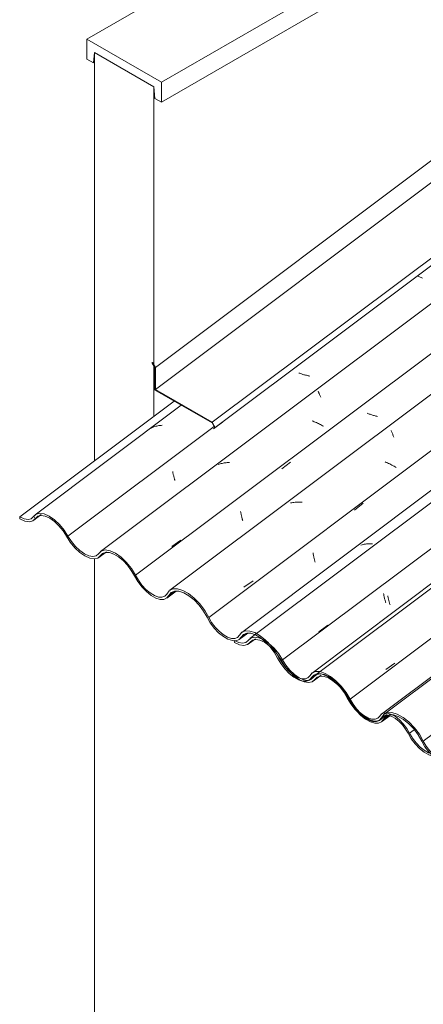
# Model space of a CAD drawing. Header units: metres. Extents: x -16.8 to 29.9, y -11.9 to 37.1.
# Tile 112 of 202: x 18.8 to 19.5, y -6.5 to -4.7. Entities that reach past the tile are written whole.
import ezdxf

# ---------------------------------------------------------------- set-up
doc = ezdxf.new("R2010")
doc.units = ezdxf.units.M
for name, color, linetype, lineweight in [('A-GLAZ-CWMG', 7, 'Continuous', 5), ('A-ROOF', 7, 'Continuous', 5), ('A-ROOF-OTLN', 7, 'Continuous', 5), ('I-WALL', 7, 'Continuous', 5)]:
    doc.layers.add(name, color=color, linetype=linetype, lineweight=lineweight)
pattern_1 = [(324.313, (7.294, -5.2), (0.4067177, -0.1955534), [0.02066, -0.35491, 0.02066, -2.358]), (324.313, (7.294, -5.2), (0.4067177, -0.1955534), [-0.39622, -0.35491, 0.02066, -0.73047, -1.252]), (324.313, (7.294, -5.2), (0.4067177, -0.1955534), [-1.502, 0.02066, -0.35491, 0.02066, -0.85566]), (324.313, (7.294, -5.2), (0.4067177, -0.1955534), [-1.898, -0.22972, 0.02066, -0.60528]), (112.936, (7.446, -5.261), (-0.2914225, 0.4955388), [0.02153, -0.36985, 0.02153, -2.457]), (112.936, (7.446, -5.261), (-0.2914225, 0.4955388), [-0.4129, -0.36985, 0.02153, -0.76123, -1.305]), (112.936, (7.446, -5.261), (-0.2914225, 0.4955388), [-1.566, 0.02153, -0.36985, 0.02153, -0.89169]), (112.936, (7.446, -5.261), (-0.2914225, 0.4955388), [-1.978, -0.23939, 0.02153, -0.63077]), (222.823, (7.497, -5.104), (-0.1153037, -0.2999985), [0.01144, -0.19651, 0.01144, -1.306]), (222.823, (7.497, -5.104), (-0.1153037, -0.2999985), [-0.21938, -0.19651, 0.01144, -0.40445, -0.69315]), (222.823, (7.497, -5.104), (-0.1153037, -0.2999985), [-0.83178, 0.01144, -0.19651, 0.01144, -0.47377]), (222.823, (7.497, -5.104), (-0.1153037, -0.2999985), [-1.051, -0.12719, 0.01144, -0.33514])]

# ---------------------------------------------------------------- blocks, each defined once
blk = doc.blocks.new('FP_668-ISO_04')
at = {"layer": 'A-GLAZ-CWMG'}
blk.add_line((2.7644, -5.8367), (2.78, -5.825), dxfattribs=at)
blk = doc.blocks.new('FP_669-ISO_04')
at = {"layer": 'A-GLAZ-CWMG'}
blk.add_line((2.6305, -5.7602), (2.6479, -5.7471), dxfattribs=at)
blk = doc.blocks.new('FP_670-ISO_04')
at = {"layer": 'A-GLAZ-CWMG'}
blk.add_line((2.5048, -5.6848), (2.5189, -5.6743), dxfattribs=at)
blk = doc.blocks.new('FP_671-ISO_04')
at = {"layer": 'A-GLAZ-CWMG'}
blk.add_line((2.3847, -5.6163), (2.3986, -5.6058), dxfattribs=at)
blk = doc.blocks.new('FP_672-ISO_04')
at = {"layer": 'A-GLAZ-CWMG'}
blk.add_line((2.6573, -5.4036), (2.3875, -5.606), dxfattribs=at)
at = {"layer": 'A-GLAZ-CWMG', "color": 9, "true_color": 0xc0c0c0}
for p, q in [((2.6123, -5.4421), (2.6105, -5.4425)), ((2.6142, -5.4417), (2.6123, -5.4421)), ((2.6161, -5.4413), (2.6142, -5.4417)), ((2.618, -5.4411), (2.6161, -5.4413)), ((2.62, -5.4408), (2.618, -5.4411)), ((2.6219, -5.4407), (2.62, -5.4408)), ((2.6034, -5.4449), (2.6017, -5.4457)), ((2.6051, -5.4443), (2.6034, -5.4449)), ((2.6069, -5.4436), (2.6051, -5.4443)), ((2.6087, -5.4431), (2.6069, -5.4436)), ((2.6105, -5.4425), (2.6087, -5.4431))]:
    blk.add_line(p, q, dxfattribs=at)
blk = doc.blocks.new('FP_673-ISO_04')
at = {"layer": 'A-GLAZ-CWMG', "color": 9, "true_color": 0xc0c0c0}
for p, q in [((3.0953, -5.1652), (3.0941, -5.1646)), ((3.0965, -5.1658), (3.0953, -5.1652)), ((3.0978, -5.1664), (3.0965, -5.1658)), ((3.099, -5.1669), (3.0978, -5.1664)), ((3.1003, -5.1675), (3.099, -5.1669)), ((3.1016, -5.1681), (3.1003, -5.1675)), ((3.1029, -5.1686), (3.1016, -5.1681)), ((2.8762, -5.3446), (2.8747, -5.3441)), ((2.8777, -5.3451), (2.8762, -5.3446)), ((2.8792, -5.3456), (2.8777, -5.3451)), ((2.8807, -5.3461), (2.8792, -5.3456)), ((2.8822, -5.3466), (2.8807, -5.3461)), ((2.8837, -5.3471), (2.8822, -5.3466)), ((2.8853, -5.3475), (2.8837, -5.3471)), ((2.8868, -5.3479), (2.8853, -5.3475)), ((2.8884, -5.3483), (2.8868, -5.3479)), ((2.8899, -5.3487), (2.8884, -5.3483)), ((2.8915, -5.349), (2.8899, -5.3487)), ((2.8931, -5.3493), (2.8915, -5.349)), ((2.8947, -5.3496), (2.8931, -5.3493)), ((2.7171, -5.4473), (2.7334, -5.4347)), ((2.6415, -5.5261), (2.6418, -5.5275)), ((2.6418, -5.5275), (2.642, -5.529)), ((2.642, -5.529), (2.6423, -5.5303)), ((2.6423, -5.5303), (2.6426, -5.5317)), ((2.6426, -5.5317), (2.643, -5.5331)), ((2.643, -5.5331), (2.6433, -5.5344)), ((2.6433, -5.5344), (2.6436, -5.5357)), ((2.6436, -5.5357), (2.6439, -5.5369)), ((2.6439, -5.5369), (2.6443, -5.5382)), ((2.6443, -5.5382), (2.6446, -5.5394)), ((2.6446, -5.5394), (2.645, -5.5406)), ((2.645, -5.5406), (2.6453, -5.5417)), ((2.6453, -5.5417), (2.6456, -5.5429))]:
    blk.add_line(p, q, dxfattribs=at)
blk = doc.blocks.new('FP_674-ISO_04')
at = {"layer": 'A-GLAZ-CWMG'}
blk.add_line((4.5656, -4.1297), (2.508, -5.6741), dxfattribs=at)
at = {"layer": 'A-GLAZ-CWMG', "color": 9, "true_color": 0xc0c0c0}
for p, q in [((2.9101, -5.3777), (2.9105, -5.3785)), ((2.9105, -5.3785), (2.9109, -5.3793)), ((2.9109, -5.3793), (2.9113, -5.3801)), ((2.9113, -5.3801), (2.9117, -5.381)), ((2.9117, -5.381), (2.9121, -5.3819)), ((2.9121, -5.3819), (2.9126, -5.3829)), ((2.9126, -5.3829), (2.913, -5.3839)), ((2.913, -5.3839), (2.9135, -5.385)), ((2.9135, -5.385), (2.914, -5.3862)), ((2.914, -5.3862), (2.9145, -5.3873)), ((2.9145, -5.3873), (2.915, -5.3886)), ((2.9011, -5.4332), (2.8991, -5.4323)), ((2.9031, -5.434), (2.9011, -5.4332)), ((2.905, -5.4348), (2.9031, -5.434)), ((2.907, -5.4357), (2.905, -5.4348)), ((2.9089, -5.4366), (2.907, -5.4357)), ((2.9108, -5.4376), (2.9089, -5.4366)), ((2.9127, -5.4385), (2.9108, -5.4376)), ((2.9146, -5.4395), (2.9127, -5.4385)), ((2.9164, -5.4405), (2.9146, -5.4395)), ((2.9182, -5.4415), (2.9164, -5.4405)), ((2.92, -5.4425), (2.9182, -5.4415)), ((2.7273, -5.5125), (2.7255, -5.513)), ((2.7291, -5.5119), (2.7273, -5.5125)), ((2.7309, -5.5114), (2.7291, -5.5119)), ((2.7328, -5.511), (2.7309, -5.5114)), ((2.7347, -5.5107), (2.7328, -5.511)), ((2.7366, -5.5103), (2.7347, -5.5107)), ((2.7385, -5.5101), (2.7366, -5.5103)), ((2.7404, -5.5099), (2.7385, -5.5101)), ((2.7424, -5.5097), (2.7404, -5.5099)), ((2.7444, -5.5096), (2.7424, -5.5097)), ((2.7464, -5.5096), (2.7444, -5.5096)), ((2.6398, -5.665), (2.6565, -5.6531))]:
    blk.add_line(p, q, dxfattribs=at)
blk = doc.blocks.new('FP_675-ISO_04')
at = {"layer": 'A-GLAZ-CWMG', "color": 9, "true_color": 0xc0c0c0}
for p, q in [((3.0019, -5.4188), (3.0005, -5.4183)), ((3.0034, -5.4194), (3.0019, -5.4188)), ((3.0048, -5.4199), (3.0034, -5.4194)), ((3.0063, -5.4204), (3.0048, -5.4199)), ((3.0078, -5.4209), (3.0063, -5.4204)), ((3.0093, -5.4214), (3.0078, -5.4209)), ((3.0108, -5.4219), (3.0093, -5.4214)), ((3.0124, -5.4223), (3.0108, -5.4219)), ((3.0139, -5.4227), (3.0124, -5.4223)), ((3.0154, -5.4231), (3.0139, -5.4227)), ((3.017, -5.4235), (3.0154, -5.4231)), ((3.0186, -5.4238), (3.017, -5.4235)), ((3.0201, -5.4242), (3.0186, -5.4238)), ((2.8432, -5.5213), (2.8594, -5.5088)), ((2.767, -5.6003), (2.7672, -5.6017)), ((2.7672, -5.6017), (2.7675, -5.6032)), ((2.7675, -5.6032), (2.7678, -5.6046)), ((2.7678, -5.6046), (2.7681, -5.606)), ((2.7681, -5.606), (2.7684, -5.6074)), ((2.7684, -5.6074), (2.7687, -5.6087)), ((2.7687, -5.6087), (2.769, -5.6101)), ((2.769, -5.6101), (2.7693, -5.6114)), ((2.7693, -5.6114), (2.7696, -5.6127)), ((2.7696, -5.6127), (2.7699, -5.6139)), ((2.7699, -5.6139), (2.7703, -5.6151)), ((2.7703, -5.6151), (2.7706, -5.6163)), ((2.7706, -5.6163), (2.771, -5.6175))]:
    blk.add_line(p, q, dxfattribs=at)
blk = doc.blocks.new('FP_676-ISO_04')
at = {"layer": 'A-GLAZ-CWMG'}
blk.add_line((4.6936, -4.2013), (2.6359, -5.7457), dxfattribs=at)
at = {"layer": 'A-GLAZ-CWMG', "color": 9, "true_color": 0xc0c0c0}
for p, q in [((3.0449, -5.45), (3.0454, -5.451)), ((3.0454, -5.451), (3.0459, -5.4522)), ((3.0459, -5.4522), (3.0464, -5.4533)), ((3.0464, -5.4533), (3.0469, -5.4545)), ((3.0469, -5.4545), (3.0474, -5.4558)), ((3.0474, -5.4558), (3.048, -5.4571)), ((3.048, -5.4571), (3.0485, -5.4585)), ((3.0485, -5.4585), (3.0491, -5.4599)), ((3.0491, -5.4599), (3.0497, -5.4614)), ((3.0497, -5.4614), (3.0503, -5.4629)), ((3.0361, -5.5092), (3.0339, -5.5082)), ((3.0382, -5.5101), (3.0361, -5.5092)), ((3.0403, -5.5112), (3.0382, -5.5101)), ((3.0424, -5.5122), (3.0403, -5.5112)), ((3.0445, -5.5132), (3.0424, -5.5122)), ((3.0465, -5.5143), (3.0445, -5.5132)), ((3.0486, -5.5154), (3.0465, -5.5143)), ((3.0506, -5.5165), (3.0486, -5.5154)), ((3.0525, -5.5177), (3.0506, -5.5165)), ((3.0544, -5.5188), (3.0525, -5.5177)), ((2.8613, -5.5839), (2.8592, -5.5843)), ((2.8633, -5.5835), (2.8613, -5.5839)), ((2.8655, -5.5833), (2.8633, -5.5835)), ((2.8676, -5.583), (2.8655, -5.5833)), ((2.8697, -5.5829), (2.8676, -5.583)), ((2.8719, -5.5828), (2.8697, -5.5829)), ((2.8741, -5.5827), (2.8719, -5.5828)), ((2.8763, -5.5827), (2.8741, -5.5827)), ((2.8785, -5.5828), (2.8763, -5.5827)), ((2.8808, -5.5829), (2.8785, -5.5828)), ((2.7732, -5.7397), (2.7899, -5.7279))]:
    blk.add_line(p, q, dxfattribs=at)
blk = doc.blocks.new('FP_677-ISO_04')
at = {"layer": 'A-GLAZ-CWMG', "color": 9, "true_color": 0xc0c0c0}
for p, q in [((2.9772, -5.5973), (2.9934, -5.5848)), ((2.9008, -5.6763), (2.9011, -5.6777)), ((2.9011, -5.6777), (2.9013, -5.6792)), ((2.9013, -5.6792), (2.9016, -5.6806)), ((2.9016, -5.6806), (2.9019, -5.682)), ((2.9019, -5.682), (2.9021, -5.6834)), ((2.9021, -5.6834), (2.9024, -5.6848)), ((2.9024, -5.6848), (2.9027, -5.6861)), ((2.9027, -5.6861), (2.9031, -5.6874)), ((2.9031, -5.6874), (2.9034, -5.6887)), ((2.9034, -5.6887), (2.9037, -5.69)), ((2.9037, -5.69), (2.904, -5.6912)), ((2.904, -5.6912), (2.9044, -5.6924)), ((2.9044, -5.6924), (2.9047, -5.6936))]:
    blk.add_line(p, q, dxfattribs=at)
blk = doc.blocks.new('FP_678-ISO_04')
at = {"layer": 'A-GLAZ-CWMG'}
blk.add_line((4.8267, -4.2791), (2.769, -5.8235), dxfattribs=at)
at = {"layer": 'A-GLAZ-CWMG', "color": 9, "true_color": 0xc0c0c0}
for p, q in [((2.9975, -5.6604), (2.9954, -5.6607)), ((2.9997, -5.6601), (2.9975, -5.6604)), ((3.0018, -5.6599), (2.9997, -5.6601)), ((3.0039, -5.6597), (3.0018, -5.6599)), ((3.0061, -5.6596), (3.0039, -5.6597)), ((3.0083, -5.6596), (3.0061, -5.6596)), ((3.0105, -5.6596), (3.0083, -5.6596)), ((2.9914, -5.6616), (2.9893, -5.6621)), ((2.9934, -5.6611), (2.9914, -5.6616)), ((2.9954, -5.6607), (2.9934, -5.6611))]:
    blk.add_line(p, q, dxfattribs=at)
blk = doc.blocks.new('FP_679-ISO_04')
at = {"layer": 'A-GLAZ-CWMG', "color": 9, "true_color": 0xc0c0c0}
for p, q in [((3.0312, -5.7516), (3.0314, -5.753)), ((3.0314, -5.753), (3.0317, -5.7545)), ((3.0317, -5.7545), (3.0319, -5.7559)), ((3.0319, -5.7559), (3.0322, -5.7573)), ((3.0322, -5.7573), (3.0325, -5.7587)), ((3.0325, -5.7587), (3.0328, -5.76)), ((3.0328, -5.76), (3.0331, -5.7613)), ((3.0331, -5.7613), (3.0334, -5.7626)), ((3.0334, -5.7626), (3.0338, -5.7639)), ((3.0338, -5.7639), (3.0341, -5.7652)), ((3.0341, -5.7652), (3.0344, -5.7664)), ((3.0344, -5.7664), (3.0348, -5.7676)), ((3.0348, -5.7676), (3.0351, -5.7687))]:
    blk.add_line(p, q, dxfattribs=at)
blk = doc.blocks.new('FP_680-ISO_04')
at = {"layer": 'A-GLAZ-CWMG'}
blk.add_line((4.9566, -4.3542), (2.8989, -5.8986), dxfattribs=at)
blk = doc.blocks.new('FP_682-ISO_04')
at = {"layer": 'A-GLAZ-CWMG'}
blk.add_line((5.0004, -4.4935), (3.0271, -5.9746), dxfattribs=at)
blk = doc.blocks.new('FP_685-ISO_04')
at = {"layer": 'A-GLAZ-CWMG'}
blk.add_line((3.0239, -5.9859), (3.0378, -5.9755), dxfattribs=at)
blk = doc.blocks.new('FP_686-ISO_04')
at = {"layer": 'A-GLAZ-CWMG'}
blk.add_line((2.8945, -5.9115), (2.9095, -5.9001), dxfattribs=at)
blk = doc.blocks.new('Rectangular Mullion - Telha Fibrocimento - Ondulada-1868137-ISO_04')
at = {"layer": 'A-GLAZ-CWMG', "true_color": 0xc0c0c0}
h = blk.add_hatch(dxfattribs=at)
h.set_pattern_fill('FP_71', color=9, style=0, pattern_type=2)
h.set_pattern_definition(pattern_1)
h.paths.add_polyline_path([(3.1293, -6.0526), (3.1359, -6.0494), (3.1388, -6.0461), (3.1359, -6.0419), (3.1314, -6.0466), (3.1265, -6.0482), (3.122, -6.0486), (3.1263, -6.0524), (3.1275, -6.0525)])
h.paths.add_polyline_path([(3.122, -6.0521), (3.1164, -6.0466), (3.1116, -6.0445), (3.1031, -6.039), (3.0972, -6.0339), (3.0895, -6.0256), (3.0823, -6.0153), (3.0695, -5.9954), (3.0641, -5.9891), (3.0564, -5.9821), (3.0488, -5.9769), (3.0418, -5.9738), (3.0388, -5.9733), (3.0404, -5.9769), (3.0472, -5.9794), (3.0564, -5.9855), (3.0607, -5.9891), (3.0676, -5.9968), (3.0739, -6.0059), (3.0846, -6.0231), (3.0912, -6.0313), (3.1021, -6.0415), (3.1099, -6.0469), (3.1167, -6.0503), (3.1212, -6.0519)])
h.paths.add_polyline_path([(2.8755, -5.911), (2.8628, -5.9014), (2.85, -5.8887), (2.8403, -5.8745), (2.8274, -5.8539), (2.8191, -5.844), (2.8098, -5.8351), (2.7989, -5.8273), (2.7895, -5.8228), (2.7831, -5.8209), (2.774, -5.8215), (2.7681, -5.8247), (2.7612, -5.8328), (2.7553, -5.8348), (2.7478, -5.8339), (2.7409, -5.8312), (2.7349, -5.8277), (2.7264, -5.8206), (2.7183, -5.8115), (2.711, -5.8009), (2.7007, -5.783), (2.6903, -5.7695), (2.6787, -5.7581), (2.6671, -5.7497), (2.6594, -5.7456), (2.6479, -5.7429), (2.6403, -5.7437), (2.6346, -5.747), (2.6307, -5.7528), (2.6253, -5.7573), (2.6217, -5.7585), (2.6152, -5.7581), (2.6073, -5.7551), (2.5969, -5.7481), (2.5878, -5.7395), (2.5847, -5.7361), (2.577, -5.7249), (2.5655, -5.7055), (2.5564, -5.6941), (2.5424, -5.6818), (2.5358, -5.6771), (2.5248, -5.6724), (2.5167, -5.6712), (2.5095, -5.6731), (2.4995, -5.6821), (2.494, -5.6833), (2.486, -5.6818), (2.4785, -5.6784), (2.47, -5.6724), (2.4617, -5.6647), (2.4542, -5.6555), (2.4402, -5.6337), (2.4312, -5.623), (2.4191, -5.6127), (2.4133, -5.6086), (2.4041, -5.6046), (2.3959, -5.6033), (2.3879, -5.6061), (2.3791, -5.6136), (2.3742, -5.6147), (2.3669, -5.6136), (2.3588, -5.6099), (2.3593, -5.6136), (2.3685, -5.6177), (2.3767, -5.619), (2.3842, -5.6163), (2.3924, -5.6089), (2.3985, -5.6076), (2.4084, -5.6099), (2.4173, -5.6147), (2.4229, -5.6186), (2.4346, -5.6306), (2.4408, -5.6388), (2.4542, -5.6593), (2.4617, -5.6681), (2.4737, -5.6784), (2.479, -5.6821), (2.4881, -5.6862), (2.497, -5.6873), (2.5041, -5.685), (2.5146, -5.6766), (2.5175, -5.6756), (2.5257, -5.6764), (2.5358, -5.6807), (2.5439, -5.6862), (2.5527, -5.6941), (2.5578, -5.6994), (2.5658, -5.7105), (2.5782, -5.7313), (2.5889, -5.7441), (2.5959, -5.7506), (2.6053, -5.7572), (2.6102, -5.76), (2.6183, -5.7625), (2.6253, -5.7625), (2.6314, -5.7592), (2.6388, -5.7497), (2.6452, -5.7471), (2.6538, -5.7475), (2.6645, -5.7517), (2.675, -5.7585), (2.6814, -5.7637), (2.6917, -5.775), (2.7007, -5.7879), (2.7134, -5.809), (2.7199, -5.8173), (2.7308, -5.8277), (2.7368, -5.8322), (2.7465, -5.8371), (2.7517, -5.8388), (2.7587, -5.839), (2.7643, -5.8368), (2.7723, -5.8273), (2.7799, -5.825), (2.7874, -5.8257), (2.7972, -5.8297), (2.8073, -5.8364), (2.8159, -5.8442), (2.8236, -5.8529), (2.8317, -5.8647), (2.8448, -5.8858), (2.8513, -5.8936), (2.8609, -5.9026), (2.8673, -5.9073), (2.8755, -5.9116), (2.8799, -5.913)])
h.paths.add_polyline_path([(3.0178, -5.9883), (3.0242, -5.9854), (3.0294, -5.9783), (3.0324, -5.9749), (3.0352, -5.9725), (3.0315, -5.9728), (3.0266, -5.9753), (3.0205, -5.9822), (3.0155, -5.9841), (3.0092, -5.9838), (2.9987, -5.9795), (2.9944, -5.9771), (2.9837, -5.9677), (2.9795, -5.9633), (2.9779, -5.9643), (2.9706, -5.9537), (2.9659, -5.9455), (2.9676, -5.9456), (2.9643, -5.941), (2.9592, -5.9344), (2.9607, -5.9338), (2.9599, -5.9327), (2.9543, -5.9284), (2.9523, -5.9227), (2.9427, -5.9128), (2.9289, -5.9026), (2.9222, -5.8989), (2.912, -5.8961), (2.9057, -5.8959), (2.8992, -5.8984), (2.8905, -5.9079), (2.885, -5.9096), (2.8797, -5.9094), (2.8755, -5.911), (2.8805, -5.911), (2.8801, -5.9096), (2.8862, -5.9115), (2.8877, -5.9122), (2.8886, -5.9139), (2.8945, -5.9113), (2.9032, -5.902), (2.9085, -5.9001), (2.9178, -5.9011), (2.927, -5.9049), (2.9359, -5.9107), (2.9428, -5.9164), (2.9547, -5.9299), (2.9615, -5.9401), (2.9747, -5.961), (2.9812, -5.9687), (2.9902, -5.9771), (2.9964, -5.9816), (3.0043, -5.9858), (3.0117, -5.9881), (3.0155, -5.9882)])
h.paths.add_polyline_path([(2.9756, -5.9603), (2.9741, -5.9572), (2.9735, -5.9586), (2.9747, -5.9596)])
h.paths.add_polyline_path([(2.9617, -5.9367), (2.9612, -5.9347), (2.9615, -5.9362)])
at = {"layer": 'A-GLAZ-CWMG'}
for p, q in [((2.573, -5.7178), (4.5504, -4.2337)), ((2.7081, -5.7958), (4.6854, -4.3117)), ((2.3588, -5.6099), (2.644, -5.3959)), ((2.4479, -5.6456), (2.7179, -5.4429)), ((2.3588, -5.6099), (2.3593, -5.6136)), ((2.3879, -5.6127), (2.3932, -5.6087)), ((2.5077, -5.6818), (2.5146, -5.6766)), ((2.6346, -5.7551), (2.6452, -5.7471)), ((2.7767, -5.8257), (2.7681, -5.8322)), ((2.8981, -5.9072), (2.9068, -5.9006)), ((3.0791, -6.01), (3.0879, -6.0034))]:
    blk.add_line(p, q, dxfattribs=at)
for points in [[(2.4479, -5.6456, 0), (2.4408, -5.6343, 0), (2.4323, -5.624, 0), (2.4229, -5.6152, 0), (2.4133, -5.6086, 0), (2.4041, -5.6046, 0), (2.3959, -5.6033, 0), (2.3891, -5.605, 0), (2.3843, -5.6095, 0)], [(2.3843, -5.6095, 0), (2.3801, -5.6133, 0), (2.3742, -5.6147, 0), (2.3669, -5.6136, 0), (2.3588, -5.6099, 0)], [(2.3593, -5.6136, 0), (2.3685, -5.6177, 0), (2.3767, -5.619, 0), (2.3833, -5.6172, 0), (2.3879, -5.6127, 0)], [(2.3879, -5.6127, 0), (2.3924, -5.6089, 0), (2.3985, -5.6076, 0), (2.406, -5.6088, 0), (2.4143, -5.6126, 0), (2.4229, -5.6186, 0), (2.4312, -5.6265, 0), (2.4389, -5.6358, 0), (2.4452, -5.6458, 0)], [(2.4452, -5.6458, 0), (2.4522, -5.6568, 0), (2.4605, -5.667, 0), (2.4697, -5.6756, 0), (2.479, -5.6821, 0), (2.4881, -5.6862, 0), (2.4962, -5.6875, 0), (2.5029, -5.686, 0), (2.5077, -5.6818, 0)], [(2.5044, -5.6782, 0), (2.5, -5.682, 0), (2.494, -5.6833, 0), (2.4866, -5.6821, 0), (2.4785, -5.6784, 0), (2.47, -5.6724, 0), (2.4617, -5.6647, 0), (2.4542, -5.6555, 0), (2.4479, -5.6456, 0)], [(2.573, -5.7178, 0), (2.5655, -5.7055, 0), (2.5564, -5.6941, 0), (2.5462, -5.6844, 0), (2.5358, -5.6771, 0), (2.5257, -5.6726, 0), (2.5167, -5.6712, 0), (2.5095, -5.6731, 0), (2.5044, -5.6782, 0)], [(2.5077, -5.6818, 0), (2.5118, -5.6775, 0), (2.5175, -5.6756, 0), (2.5246, -5.676, 0), (2.5326, -5.6789, 0), (2.5411, -5.6839, 0), (2.5497, -5.6909, 0), (2.5578, -5.6994, 0), (2.565, -5.7091, 0), (2.5709, -5.7192, 0)], [(2.5709, -5.7192, 0), (2.577, -5.7297, 0), (2.5844, -5.7395, 0), (2.5928, -5.7481, 0), (2.6015, -5.7551, 0), (2.6102, -5.76, 0), (2.6183, -5.7625, 0), (2.6253, -5.7625, 0), (2.6309, -5.7599, 0), (2.6346, -5.7551, 0)], [(2.6307, -5.7528, 0), (2.6269, -5.7567, 0), (2.6217, -5.7585, 0), (2.6152, -5.7581, 0), (2.6078, -5.7554, 0), (2.5999, -5.7506, 0), (2.5921, -5.7441, 0), (2.5847, -5.7361, 0), (2.5782, -5.7272, 0), (2.573, -5.7178, 0)], [(2.7081, -5.7958, 0), (2.7007, -5.783, 0), (2.6916, -5.7709, 0), (2.6814, -5.7602, 0), (2.6706, -5.7517, 0), (2.66, -5.7458, 0), (2.6501, -5.7428, 0), (2.6416, -5.7431, 0), (2.635, -5.7464, 0), (2.6307, -5.7528, 0)], [(2.6346, -5.7551, 0), (2.6388, -5.7497, 0), (2.645, -5.7471, 0), (2.6528, -5.7472, 0), (2.6618, -5.7501, 0), (2.6715, -5.7557, 0), (2.6812, -5.7635, 0), (2.6903, -5.7731, 0), (2.6985, -5.784, 0), (2.7051, -5.7956, 0)], [(2.7051, -5.7956, 0), (2.711, -5.8058, 0), (2.7183, -5.8156, 0), (2.7264, -5.8242, 0), (2.7351, -5.8312, 0), (2.7436, -5.8361, 0), (2.7517, -5.8388, 0), (2.7587, -5.839, 0), (2.7643, -5.8368, 0), (2.7681, -5.8322, 0)], [(2.7647, -5.8287, 0), (2.7612, -5.8328, 0), (2.7562, -5.8348, 0), (2.7499, -5.8346, 0), (2.7426, -5.8322, 0), (2.7349, -5.8277, 0), (2.7272, -5.8214, 0), (2.7199, -5.8137, 0), (2.7134, -5.805, 0), (2.7081, -5.7958, 0)], [(2.8185, -5.8431, 0), (2.8132, -5.8378, 0), (2.8031, -5.8297, 0), (2.7932, -5.824, 0), (2.7839, -5.821, 0), (2.7757, -5.8208, 0), (2.7692, -5.8234, 0), (2.7647, -5.8287, 0)], [(2.7681, -5.8322, 0), (2.7723, -5.8273, 0), (2.7783, -5.825, 0), (2.7857, -5.8252, 0), (2.7943, -5.828, 0), (2.8034, -5.8333, 0), (2.8125, -5.8407, 0), (2.8212, -5.8498, 0), (2.829, -5.86, 0), (2.8354, -5.8709, 0)], [(2.8382, -5.8709, 0), (2.8312, -5.859, 0), (2.8227, -5.8477, 0), (2.8192, -5.8438, 0)], [(2.8354, -5.8709, 0), (2.8413, -5.8811, 0), (2.8485, -5.8907, 0), (2.8566, -5.8992, 0), (2.8652, -5.9061, 0), (2.8737, -5.911, 0), (2.8816, -5.9136, 0), (2.8886, -5.9139, 0), (2.8942, -5.9117, 0), (2.8981, -5.9072, 0)], [(2.8947, -5.9036, 0), (2.8912, -5.9077, 0), (2.8862, -5.9096, 0), (2.8799, -5.9094, 0), (2.8727, -5.907, 0), (2.8651, -5.9026, 0), (2.8574, -5.8964, 0), (2.85, -5.8887, 0), (2.8435, -5.88, 0), (2.8382, -5.8709, 0)], [(2.9676, -5.9456, 0), (2.9607, -5.9338, 0), (2.9523, -5.9227, 0), (2.9428, -5.9129, 0), (2.9329, -5.9049, 0), (2.923, -5.8992, 0), (2.9138, -5.8961, 0), (2.9057, -5.8959, 0), (2.8992, -5.8984, 0), (2.8947, -5.9036, 0)], [(2.8981, -5.9072, 0), (2.9022, -5.9024, 0), (2.9081, -5.9001, 0), (2.9155, -5.9003, 0), (2.9239, -5.9031, 0), (2.933, -5.9083, 0), (2.942, -5.9156, 0), (2.9507, -5.9246, 0), (2.9584, -5.9347, 0), (2.9647, -5.9455, 0)], [(2.9647, -5.9455, 0), (2.9706, -5.9556, 0), (2.9779, -5.9652, 0), (2.9859, -5.9736, 0), (2.9945, -5.9805, 0), (3.0029, -5.9854, 0), (3.0109, -5.988, 0), (3.0178, -5.9883, 0), (3.0234, -5.9862, 0), (3.0274, -5.9818, 0)], [(3.024, -5.9782, 0), (3.0205, -5.9822, 0), (3.0155, -5.9841, 0), (3.0092, -5.9838, 0), (3.0021, -5.9815, 0), (2.9944, -5.9771, 0), (2.9868, -5.9709, 0), (2.9795, -5.9633, 0), (2.9729, -5.9547, 0), (2.9676, -5.9456, 0)], [(3.0791, -6.01, 0), (3.0739, -6.0011, 0), (3.0675, -5.9927, 0), (3.0604, -5.9853, 0), (3.0529, -5.9793, 0), (3.0455, -5.975, 0), (3.0385, -5.9727, 0), (3.0324, -5.9724, 0), (3.0275, -5.9743, 0), (3.024, -5.9782, 0)], [(3.0274, -5.9818, 0), (3.0304, -5.9784, 0), (3.0348, -5.9767, 0), (3.0402, -5.9769, 0), (3.0464, -5.9789, 0), (3.053, -5.9828, 0), (3.0597, -5.9881, 0), (3.066, -5.9947, 0), (3.0717, -6.0022, 0), (3.0763, -6.0101, 0)], [(3.0763, -6.0101, 0), (3.0823, -6.0201, 0), (3.0895, -6.0296, 0), (3.0976, -6.0379, 0), (3.1061, -6.0447, 0), (3.1145, -6.0496, 0), (3.1224, -6.0522, 0), (3.1293, -6.0526, 0), (3.1349, -6.0505, 0), (3.1389, -6.0462, 0)], [(3.1359, -6.0419, 0), (3.1325, -6.0461, 0), (3.1275, -6.0482, 0), (3.1212, -6.0481, 0), (3.1141, -6.0459, 0), (3.1064, -6.0415, 0), (3.0986, -6.0354, 0), (3.0912, -6.0278, 0), (3.0846, -6.0192, 0), (3.0791, -6.01, 0)]]:
    blk.add_polyline3d(points, dxfattribs=at)
for name in ['FP_674-ISO_04', 'FP_676-ISO_04', 'FP_673-ISO_04', 'FP_678-ISO_04', 'FP_675-ISO_04', 'FP_680-ISO_04', 'FP_677-ISO_04', 'FP_682-ISO_04', 'FP_679-ISO_04', 'FP_672-ISO_04', 'FP_671-ISO_04', 'FP_670-ISO_04', 'FP_669-ISO_04', 'FP_668-ISO_04', 'FP_686-ISO_04', 'FP_685-ISO_04']:
    blk.add_blockref(name, (0, 0), dxfattribs=at)
blk = doc.blocks.new('FP_689-ISO_04')
at = {"layer": 'A-GLAZ-CWMG'}
blk.add_line((3.027, -5.9891), (3.0424, -5.9776), dxfattribs=at)
blk = doc.blocks.new('FP_690-ISO_04')
at = {"layer": 'A-GLAZ-CWMG'}
blk.add_line((2.9012, -5.9138), (2.9161, -5.9026), dxfattribs=at)
blk = doc.blocks.new('FP_691-ISO_04')
at = {"layer": 'A-GLAZ-CWMG'}
blk.add_line((2.7811, -5.8453), (2.7946, -5.8352), dxfattribs=at)
blk = doc.blocks.new('FP_692-ISO_04')
at = {"layer": 'A-GLAZ-CWMG'}
blk.add_line((4.7576, -4.3537), (2.784, -5.835), dxfattribs=at)
at = {"layer": 'A-GLAZ-CWMG', "color": 9, "true_color": 0xc0c0c0}
blk.add_line((2.9115, -5.8223), (2.9281, -5.8104), dxfattribs=at)
blk = doc.blocks.new('FP_693-ISO_04')
at = {"layer": 'A-GLAZ-CWMG', "color": 9, "true_color": 0xc0c0c0}
for p, q in [((3.0388, -5.756), (3.0391, -5.7574)), ((3.0391, -5.7574), (3.0394, -5.7588)), ((3.0394, -5.7588), (3.0397, -5.7602)), ((3.0397, -5.7602), (3.04, -5.7615)), ((3.04, -5.7615), (3.0403, -5.7629)), ((3.0403, -5.7629), (3.0407, -5.7642)), ((3.0407, -5.7642), (3.041, -5.7654)), ((3.041, -5.7654), (3.0413, -5.7667)), ((3.0413, -5.7667), (3.0417, -5.7679)), ((3.0417, -5.7679), (3.042, -5.7691)), ((3.042, -5.7691), (3.0423, -5.7702)), ((3.0423, -5.7702), (3.0427, -5.7714)), ((3.0427, -5.7714), (3.043, -5.7724))]:
    blk.add_line(p, q, dxfattribs=at)
blk = doc.blocks.new('FP_694-ISO_04')
at = {"layer": 'A-GLAZ-CWMG'}
blk.add_line((4.9621, -4.3586), (2.9044, -5.903), dxfattribs=at)
at = {"layer": 'A-GLAZ-CWMG', "color": 9, "true_color": 0xc0c0c0}
blk.add_line((3.0353, -5.8922), (3.052, -5.8803), dxfattribs=at)
blk = doc.blocks.new('FP_696-ISO_04')
at = {"layer": 'A-GLAZ-CWMG'}
blk.add_line((5.0901, -4.4302), (3.0324, -5.9746), dxfattribs=at)
blk = doc.blocks.new('Rectangular Mullion - Telha Fibrocimento - Ondulada-V687-ISO_04')
at = {"layer": 'A-GLAZ-CWMG', "true_color": 0xc0c0c0}
h = blk.add_hatch(dxfattribs=at)
h.set_pattern_fill('FP_71', color=9, style=0, pattern_type=2)
h.set_pattern_definition(pattern_1)
h.paths.add_polyline_path([(3.5258, -6.2815), (3.5324, -6.2784), (3.5353, -6.275), (3.5324, -6.2709), (3.5279, -6.2755), (3.523, -6.2771), (3.5185, -6.2775), (3.5228, -6.2813)])
h.paths.add_polyline_path([(3.5185, -6.281), (3.5128, -6.2755), (3.5081, -6.2734), (3.501, -6.269), (3.4937, -6.2628), (3.486, -6.2545), (3.4788, -6.2442), (3.466, -6.2243), (3.4603, -6.2178), (3.4526, -6.2107), (3.4453, -6.2058), (3.4383, -6.2027), (3.4352, -6.2022), (3.4369, -6.2059), (3.4439, -6.2084), (3.4527, -6.2142), (3.4584, -6.2194), (3.4641, -6.2257), (3.4704, -6.2348), (3.4811, -6.252), (3.4877, -6.2602), (3.4986, -6.2705), (3.5063, -6.2758), (3.5145, -6.2797), (3.5177, -6.2808)])
h.paths.add_polyline_path([(3.272, -6.14), (3.2593, -6.1303), (3.2465, -6.1176), (3.2368, -6.1034), (3.2239, -6.0828), (3.2156, -6.0729), (3.206, -6.0637), (3.1954, -6.0562), (3.186, -6.0517), (3.1796, -6.0499), (3.1704, -6.0504), (3.1646, -6.0536), (3.1577, -6.0617), (3.1518, -6.0637), (3.1463, -6.0635), (3.1374, -6.0601), (3.1275, -6.0534), (3.1195, -6.0459), (3.1123, -6.0371), (3.1071, -6.0291), (3.0958, -6.01), (3.0846, -5.9961), (3.0752, -5.987), (3.065, -5.9794), (3.0529, -5.9736), (3.0455, -5.9718), (3.0367, -5.9727), (3.0311, -5.9759), (3.0237, -5.9859), (3.0232, -5.9863), (3.0174, -5.9883), (3.0092, -5.9875), (3.0003, -5.9838), (2.9909, -5.9776), (3.0043, -5.9875), (3.0092, -5.9897), (3.0155, -5.9914), (3.0234, -5.9906), (3.0279, -5.9881), (3.0353, -5.9787), (3.0399, -5.976), (3.0387, -5.9727), (3.061, -5.9806), (3.0679, -5.9846), (3.0809, -5.9958), (3.0881, -6.0038), (3.0978, -6.0178), (3.1104, -6.0386), (3.1183, -6.0482), (3.1273, -6.0566), (3.1333, -6.0611), (3.143, -6.066), (3.1482, -6.0677), (3.1552, -6.0679), (3.1608, -6.0657), (3.1688, -6.0562), (3.1764, -6.0539), (3.1827, -6.0543), (3.1937, -6.0586), (3.2037, -6.0653), (3.2124, -6.0731), (3.2201, -6.0818), (3.2288, -6.0947), (3.2413, -6.1147), (3.2478, -6.1225), (3.2574, -6.1315), (3.2638, -6.1362), (3.272, -6.1405), (3.2764, -6.1419)])
h.paths.add_polyline_path([(3.4143, -6.2172), (3.4207, -6.2143), (3.4259, -6.2072), (3.4292, -6.2036), (3.4317, -6.2015), (3.4279, -6.2017), (3.4231, -6.2043), (3.417, -6.2111), (3.4117, -6.213), (3.4057, -6.2128), (3.3952, -6.2084), (3.3909, -6.206), (3.3802, -6.1966), (3.3759, -6.1922), (3.3743, -6.1932), (3.3671, -6.1826), (3.3624, -6.1745), (3.3641, -6.1745), (3.3602, -6.1694), (3.3557, -6.1633), (3.3572, -6.1627), (3.3563, -6.1616), (3.3508, -6.1573), (3.3487, -6.1516), (3.3392, -6.1417), (3.3281, -6.1331), (3.3187, -6.1278), (3.3084, -6.125), (3.3022, -6.1248), (3.2957, -6.1273), (3.2869, -6.1369), (3.2815, -6.1385), (3.2762, -6.1384), (3.272, -6.14), (3.277, -6.1399), (3.2766, -6.1385), (3.2827, -6.1404), (3.2841, -6.1411), (3.2851, -6.1428), (3.291, -6.1402), (3.2996, -6.131), (3.305, -6.129), (3.3143, -6.13), (3.3235, -6.1338), (3.3324, -6.1396), (3.3393, -6.1453), (3.3512, -6.1588), (3.358, -6.169), (3.3712, -6.1899), (3.3777, -6.1976), (3.3867, -6.206), (3.3929, -6.2105), (3.4007, -6.2147), (3.4081, -6.217), (3.412, -6.2171)])
h.paths.add_polyline_path([(3.3721, -6.1892), (3.3706, -6.1862), (3.37, -6.1875), (3.3712, -6.1885)])
h.paths.add_polyline_path([(3.3582, -6.1656), (3.3577, -6.1636), (3.358, -6.1651)])
h.paths.add_polyline_path([(2.9735, -5.9586), (2.9741, -5.9572), (2.9747, -5.9596)])
h.paths.add_polyline_path([(2.9837, -5.9677), (2.9795, -5.9626), (2.9729, -5.9529), (2.9612, -5.9334), (2.953, -5.9237), (2.9543, -5.9284), (2.9607, -5.9338), (2.9591, -5.9347), (2.9676, -5.9456), (2.9659, -5.9456), (2.9771, -5.9633), (2.9782, -5.9648), (2.9795, -5.9633), (2.9815, -5.9654)])
h.paths.add_polyline_path([(2.8755, -5.911), (2.8755, -5.9105), (2.8788, -5.909), (2.8727, -5.9057), (2.8651, -5.9), (2.8542, -5.8887), (2.8479, -5.88), (2.8337, -5.859), (2.8277, -5.852), (2.8227, -5.8477), (2.8393, -5.8709), (2.8511, -5.8887), (2.8583, -5.8971), (2.8701, -5.9073), (2.8754, -5.911)])
h.paths.add_polyline_path([(2.9457, -5.9194), (2.9371, -5.9117), (2.9289, -5.906), (2.9207, -5.902), (2.9128, -5.9003), (2.9054, -5.9026), (2.896, -5.911), (2.8921, -5.9125), (2.8883, -5.9133), (2.8874, -5.9117), (2.8816, -5.9103), (2.88, -5.9096), (2.8806, -5.911), (2.8755, -5.911), (2.8862, -5.9154), (2.8927, -5.9164), (2.9006, -5.9139), (2.9111, -5.9055), (2.914, -5.9045), (2.923, -5.9056), (2.9322, -5.9096), (2.941, -5.9156), (2.9428, -5.9171)])
h.paths.add_polyline_path([(2.7732, -5.8479), (2.7807, -5.8452), (2.7889, -5.8378), (2.795, -5.8365), (2.8034, -5.8381), (2.8138, -5.8436), (2.8159, -5.8442), (2.8086, -5.8375), (2.8052, -5.8355), (2.7985, -5.8332), (2.7923, -5.8322), (2.7844, -5.835), (2.7756, -5.8425), (2.7706, -5.8436), (2.7634, -5.8425), (2.7553, -5.8388), (2.7562, -5.8427), (2.765, -5.8466), (2.7706, -5.8475)])
at = {"layer": 'A-GLAZ-CWMG'}
for p, q in [((2.8444, -5.8745), (4.8217, -4.3904)), ((2.9695, -5.9467), (4.9468, -4.4626)), ((3.1045, -6.0247), (5.0819, -4.5406)), ((2.7553, -5.8388), (2.7558, -5.8425)), ((2.7844, -5.8416), (2.7897, -5.8376)), ((2.9042, -5.9107), (2.9111, -5.9055)), ((3.0311, -5.984), (3.0404, -5.9769))]:
    blk.add_line(p, q, dxfattribs=at)
for points in [[(2.7808, -5.8384, 0), (2.7766, -5.8422, 0), (2.7706, -5.8436, 0), (2.7634, -5.8425, 0), (2.7553, -5.8388, 0)], [(2.7558, -5.8425, 0), (2.765, -5.8466, 0), (2.7732, -5.8479, 0), (2.7798, -5.8461, 0), (2.7844, -5.8416, 0)], [(2.8191, -5.8439, 0), (2.8098, -5.8375, 0), (2.8006, -5.8335, 0), (2.7923, -5.8322, 0), (2.7856, -5.8339, 0), (2.7808, -5.8384, 0)], [(2.7844, -5.8416, 0), (2.7889, -5.8378, 0), (2.795, -5.8365, 0), (2.8025, -5.8377, 0), (2.8108, -5.8415, 0), (2.8194, -5.8475, 0), (2.8277, -5.8554, 0), (2.8353, -5.8647, 0), (2.8417, -5.8748, 0)], [(2.8444, -5.8745, 0), (2.8373, -5.8632, 0), (2.8287, -5.8529, 0), (2.8194, -5.8442, 0)], [(2.8417, -5.8748, 0), (2.8487, -5.8858, 0), (2.857, -5.8959, 0), (2.8661, -5.9045, 0), (2.8755, -5.911, 0), (2.8846, -5.9151, 0), (2.8927, -5.9164, 0), (2.8994, -5.9149, 0), (2.9042, -5.9107, 0)], [(2.9008, -5.9071, 0), (2.8965, -5.9109, 0), (2.8905, -5.9122, 0), (2.8831, -5.911, 0), (2.8749, -5.9073, 0), (2.8664, -5.9014, 0), (2.8582, -5.8936, 0), (2.8507, -5.8844, 0), (2.8444, -5.8745, 0)], [(2.9695, -5.9467, 0), (2.962, -5.9344, 0), (2.9528, -5.923, 0), (2.9427, -5.9133, 0), (2.9322, -5.906, 0), (2.9222, -5.9015, 0), (2.9132, -5.9001, 0), (2.9059, -5.902, 0), (2.9008, -5.9071, 0)], [(2.9042, -5.9107, 0), (2.9082, -5.9064, 0), (2.914, -5.9045, 0), (2.9211, -5.9049, 0), (2.9291, -5.9078, 0), (2.9376, -5.9128, 0), (2.9462, -5.9198, 0), (2.9543, -5.9284, 0), (2.9615, -5.938, 0), (2.9674, -5.9482, 0)], [(2.9674, -5.9482, 0), (2.9735, -5.9586, 0), (2.9809, -5.9684, 0), (2.9893, -5.977, 0), (2.998, -5.984, 0), (3.0067, -5.9889, 0), (3.0148, -5.9914, 0), (3.0218, -5.9914, 0), (3.0273, -5.9889, 0), (3.0311, -5.984, 0)], [(3.0271, -5.9817, 0), (3.0234, -5.9856, 0), (3.0182, -5.9874, 0), (3.0117, -5.987, 0), (3.0043, -5.9843, 0), (2.9964, -5.9795, 0), (2.9886, -5.973, 0), (2.9812, -5.965, 0), (2.9747, -5.9561, 0), (2.9695, -5.9467, 0)], [(3.1045, -6.0247, 0), (3.0972, -6.0119, 0), (3.0881, -5.9998, 0), (3.0779, -5.9891, 0), (3.0671, -5.9806, 0), (3.0564, -5.9747, 0), (3.0466, -5.9717, 0), (3.0381, -5.972, 0), (3.0315, -5.9753, 0), (3.0271, -5.9817, 0)], [(3.0311, -5.984, 0), (3.0353, -5.9787, 0), (3.0415, -5.976, 0), (3.0493, -5.9761, 0), (3.0583, -5.979, 0), (3.0679, -5.9846, 0), (3.0776, -5.9924, 0), (3.0868, -6.002, 0), (3.095, -6.013, 0), (3.1016, -6.0245, 0)], [(3.1016, -6.0245, 0), (3.1075, -6.0348, 0), (3.1148, -6.0445, 0), (3.1229, -6.0531, 0), (3.1316, -6.0601, 0), (3.1401, -6.0651, 0), (3.1482, -6.0677, 0), (3.1552, -6.0679, 0), (3.1608, -6.0657, 0), (3.1646, -6.0611, 0)], [(3.1612, -6.0576, 0), (3.1577, -6.0617, 0), (3.1527, -6.0637, 0), (3.1463, -6.0635, 0), (3.1391, -6.0611, 0), (3.1314, -6.0566, 0), (3.1237, -6.0503, 0), (3.1164, -6.0426, 0), (3.1099, -6.0339, 0), (3.1045, -6.0247, 0)]]:
    blk.add_polyline3d(points, dxfattribs=at)
for name in ['FP_692-ISO_04', 'FP_694-ISO_04', 'FP_696-ISO_04', 'FP_693-ISO_04', 'FP_691-ISO_04', 'FP_690-ISO_04', 'FP_689-ISO_04']:
    blk.add_blockref(name, (0, 0), dxfattribs=at)
blk = doc.blocks.new('RUFO_1_ - RUFO_1_-1923193-ISO_04')
at = {"layer": 'A-ROOF'}
for p, q in [((4.2931, -3.6819), (2.4829, -4.727)), ((4.431, -3.7615), (2.6208, -4.8066)), ((4.431, -3.7982), (2.6208, -4.8433)), ((2.6208, -4.8066), (2.4829, -4.727)), ((2.4829, -4.727), (2.4829, -4.7637)), ((2.4829, -4.7637), (2.4952, -4.7708)), ((2.4952, -4.7708), (2.497, -4.7515)), ((2.497, -4.7515), (2.6066, -4.8148)), ((2.497, -4.7698), (2.4952, -4.7708)), ((2.6066, -4.8148), (2.6085, -4.8363)), ((2.6208, -4.8433), (2.6208, -4.8066)), ((2.6085, -4.8363), (2.6208, -4.8433))]:
    blk.add_line(p, q, dxfattribs=at)

msp = doc.modelspace()

# ---------------------------------------------------------------- linework, layer by layer
at = {"layer": 'A-ROOF-OTLN'}
for p, q in [((19.0152, -5.334), (20.824, -3.9764)), ((19.0152, -5.3743), (20.824, -4.0167)), ((19.1205, -5.4351), (20.9293, -4.0775)), ((19.1259, -5.4445), (20.8335, -4.1629)), ((19.0098, -5.3245), (19.0088, -5.3251)), ((19.0088, -5.3251), (19.0138, -5.3339)), ((19.0152, -5.334), (19.0098, -5.3245)), ((19.0138, -5.3339), (19.0138, -5.3751)), ((19.0152, -5.3743), (19.0152, -5.334)), ((19.0138, -5.3751), (19.1199, -5.4364)), ((19.1205, -5.4351), (19.0152, -5.3743)), ((19.1199, -5.4364), (19.1249, -5.4451)), ((19.1259, -5.4445), (19.1205, -5.4351)), ((19.1249, -5.4451), (19.1259, -5.4445))]:
    msp.add_line(p, q, dxfattribs=at)
at = {"layer": 'I-WALL'}
for p, q in [((18.9028, -5.5061), (18.9028, -4.7515)), ((18.9028, -4.7515), (19.0124, -4.8148)), ((19.0124, -4.8148), (19.0124, -5.4237)), ((18.9028, -7.7807), (18.9028, -5.6873))]:
    msp.add_line(p, q, dxfattribs=at)

# ---------------------------------------------------------------- block references
at = {"layer": 'A-GLAZ-CWMG'}
for name in ['Rectangular Mullion - Telha Fibrocimento - Ondulada-1868137-ISO_04', 'Rectangular Mullion - Telha Fibrocimento - Ondulada-V687-ISO_04']:
    msp.add_blockref(name, (16.4058, 0), dxfattribs=at)
at = {"layer": 'A-ROOF'}
msp.add_blockref('RUFO_1_ - RUFO_1_-1923193-ISO_04', (16.4058, 0), dxfattribs=at)

doc.saveas('drawing.dxf')
